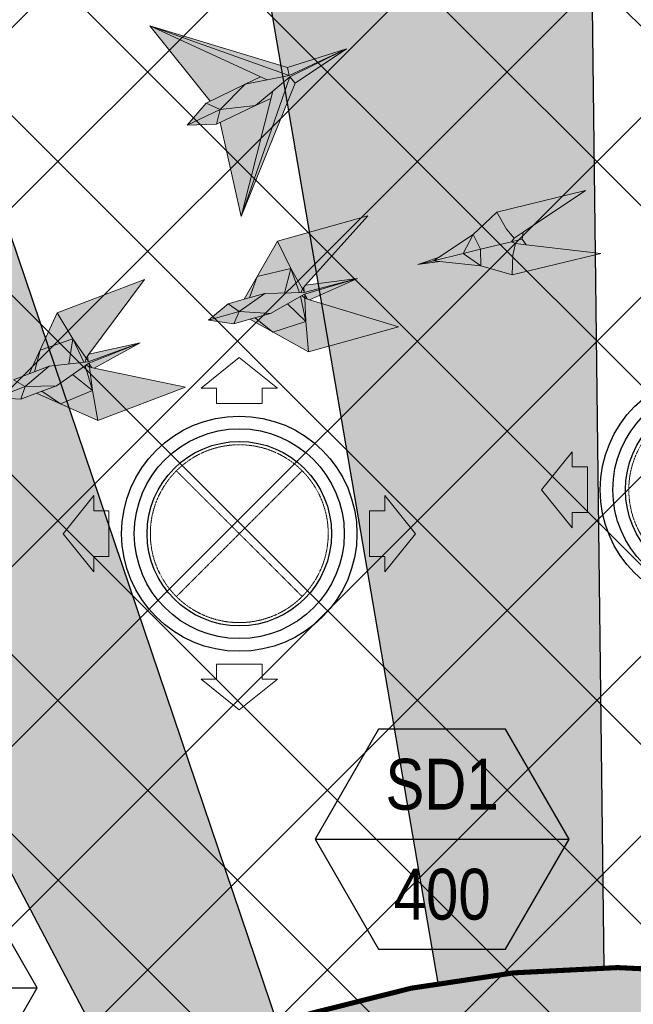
# Model space of a CAD drawing. Header units: millimetres. Extents: x -150 to 72073, y -3152 to 13830.
# Tile 13 of 19: x 9825 to 11032, y 8948 to 10886. Entities that reach past the tile are written whole.
import ezdxf
from ezdxf.enums import TextEntityAlignment as Align

# ---------------------------------------------------------------- set-up
doc = ezdxf.new("R2010")
doc.units = ezdxf.units.MM
doc.linetypes.add('HIDDEN', pattern=[0.375, 0.25, -0.125])
doc.linetypes.add('HIDDENX2', pattern=[19.049999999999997, 12.7, -6.35])
for name, color, linetype, lineweight, true_color in [('A-CEILING-01', 7, 'Continuous', 5, 0xd56ca8), ('A-CEILING-08', 7, 'Continuous', 5, 0xd56ca8), ('ACMV-SA-DUCT', 200, 'Continuous', 20, 0xbf00ff), ('ACMV-SA-FLOW-ARROW', 200, 'Continuous', 20, 0xbf00ff), ('M-MEP-ELLG-LIGHT', 5, 'Continuous', 15, 0x0000ff)]:
    doc.layers.add(name, color=color, linetype=linetype, lineweight=lineweight, true_color=true_color)
doc.layers.add('A-CELING ELEMENT', color=1, linetype='Continuous')
doc.layers.add('Legend', color=7, linetype='Continuous')
doc.layers.add('A-LIGHT', color=1, linetype='Continuous', lineweight=5)
doc.layers.add('ACMV-GRD', color=30, linetype='Continuous', true_color=0xff7f00)
doc.layers.add('RCP LAYOUT', color=9, linetype='Continuous', true_color=0x808080)
doc.styles.add('Arial Narrow', font='ARIALN.TTF')
pattern_1 = [(45, (0, 0), (19.88737822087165, 72.92038680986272), [93.75, -18.75, 0, -18.75])]
pattern_2 = [(45, (0, 0), (13.25825214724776, 48.61359120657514), [62.5, -12.5, 0, -12.5])]

# ---------------------------------------------------------------- blocks, each defined once
blk = doc.blocks.new('XR-CP-DS$0$ceiling element 01')
at = {"layer": 'A-CELING ELEMENT', "lineweight": 5, "true_color": 0x808080, "transparency": 33554687}
h = blk.add_hatch(dxfattribs=at)
h.set_pattern_fill('ANSI36', color=8, scale=300)
h.set_pattern_definition(pattern_1)
h.paths.add_polyline_path([(-425629.7960556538, -157750.8638610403, -0.0391189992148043), (-425655.8835600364, -157707.5139024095), (-427128.7828830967, -158480.5380024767, 0.03926858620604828), (-426963.6398093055, -158744.8594579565)])
h.paths.add_polyline_path([(-427216.4563219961, -158526.5629298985, -0.03923143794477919), (-427344.3603674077, -158225.5587398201), (-431924.0115134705, -159775.1416964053), (-429595.2775805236, -159775.1416964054)])
h.paths.add_polyline_path([(-427146.3193723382, -156679.8695324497, 0.0391675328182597), (-427262.2545382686, -156968.312470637), (-425674.3422246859, -157463.077551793, -0.03857034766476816), (-425655.3807674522, -157416.934810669)])
h.paths.add_polyline_path([(-425704.2367883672, -155604.6640174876, 0.03916753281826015), (-426005.4954178, -155681.3681860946), (-425472.4264763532, -157256.8048403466, -0.03857034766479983), (-425424.1785988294, -157244.1228951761)])
edge = h.paths.add_edge_path()
edge.add_line((-430171.6889873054, -151115.1416964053), (-430279.8110549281, -151115.1416964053))
edge.add_line((-430279.8110549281, -151115.1416964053), (-430279.8110549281, -151215.1416964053))
edge.add_line((-430279.8110549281, -151215.1416964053), (-430479.8110549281, -151215.1416964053))
edge.add_line((-430479.8110549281, -151215.1416964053), (-430479.8110549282, -151115.1416964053))
edge.add_line((-430479.8110549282, -151115.1416964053), (-430629.8110549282, -151115.1416964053))
edge.add_line((-430629.8110549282, -151115.1416964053), (-430629.8110549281, -150665.1416964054))
edge.add_line((-430629.8110549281, -150665.1416964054), (-432321.8110549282, -150665.1416964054))
edge.add_line((-432321.8110549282, -150665.1416964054), (-432321.8110549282, -150772.8768388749))
edge.add_line((-432321.8110549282, -150772.8768388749), (-426859.3146182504, -156104.6393870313))
edge.add_arc((-425365.2292909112, -157562.2543938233), 2087.326633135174, 126.73773769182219, 135.7078933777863, ccw=False)
edge.add_line((-426613.7701964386, -155889.5087225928), (-430171.6889873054, -151115.1416964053))
edge = h.paths.add_edge_path()
edge.add_line((-424199.8110549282, -150665.1416964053), (-424199.8110549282, -151115.1416964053))
edge.add_line((-424199.8110549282, -151115.1416964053), (-424349.8110549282, -151115.1416964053))
edge.add_line((-424349.8110549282, -151115.1416964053), (-424349.8110549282, -151215.1416964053))
edge.add_line((-424349.8110549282, -151215.1416964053), (-424444.6385716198, -151215.1416964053))
edge.add_line((-424444.6385716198, -151215.1416964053), (-425069.6001909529, -155495.9688596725))
edge.add_arc((-425365.2292909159, -157562.254393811), 2087.326633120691, 72.8717844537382, 81.8577931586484, ccw=False)
edge.add_line((-424750.4886915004, -155567.5046679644), (-423223.0070040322, -150665.1416964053))
edge.add_line((-423223.0070040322, -150665.1416964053), (-424199.8110549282, -150665.1416964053))
h.paths.add_polyline_path([(-424567.6847267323, -153182.9153720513), (-424331.6847267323, -153182.9119419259), (-424331.6847267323, -153418.9119419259), (-424567.6847267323, -153418.9153720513)], flags=16)
h = blk.add_hatch(dxfattribs=at)
h.set_pattern_fill('ANSI36', color=8, scale=300)
h.set_pattern_definition(pattern_1)
h.paths.add_polyline_path([(-426846.1435547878, -159033.2490968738, -0.03623855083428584), (-427043.0147101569, -158804.0146606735), (-428346.1766460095, -159775.1416964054), (-427588.0361543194, -159775.1416964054)])
h.paths.add_polyline_path([(-427423.6492792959, -157908.4329962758, -0.03919721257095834), (-427452.4534480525, -157582.9375083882), (-432321.8110549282, -157641.9041650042), (-432321.8110549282, -158745.1441087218)])
h.paths.add_polyline_path([(-425674.8872644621, -157660.6713751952, -0.03892332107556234), (-425686.337960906, -157611.649022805), (-427325.9197522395, -157891.7282088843, 0.03922765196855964), (-427250.5155660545, -158193.805162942)])
h.paths.add_polyline_path([(-425560.1445762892, -157303.3776282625, -0.03849207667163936), (-425518.0985768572, -157276.7174925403), (-426291.0479729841, -155804.0849076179, 0.03915403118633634), (-426553.9410719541, -155969.7988132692)])
h.paths.add_polyline_path([(-426337.6526150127, -155715.2770382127, -0.03917191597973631), (-426037.6823963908, -155586.2130748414), (-427702.7991701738, -150665.1416964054), (-428988.3555651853, -150665.1416964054)])
h = blk.add_hatch(dxfattribs=at)
h.set_pattern_fill('ANSI36', color=8, scale=200)
h.set_pattern_definition(pattern_2)
h.paths.add_polyline_path([(-427235.6458182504, -156635.7154104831, -0.03915974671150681), (-427068.3038184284, -156355.4115593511), (-432321.8110549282, -152634.8790587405), (-432321.8110549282, -154121.2965607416)])
h.paths.add_polyline_path([(-425454.0885552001, -150665.1416964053), (-426550.291158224, -150665.1416964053), (-425721.8318844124, -155505.6146432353, -0.03927567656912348), (-425395.832461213, -155475.1521156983)])
h.paths.add_polyline_path([(-425690.0529665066, -157561.5841056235, -0.03871886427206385), (-425686.0049243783, -157511.6697011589), (-427331.8014059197, -157271.3950015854, 0.03919283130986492), (-427353.2163287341, -157581.7273886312)], flags=17)
h.paths.add_polyline_path([(-425084.1782011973, -155595.7613539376, 0.03919283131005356), (-425394.6125195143, -155575.8786131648), (-425374.4697466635, -157238.9998530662, -0.03871886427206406), (-425324.4589862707, -157241.5995190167)], flags=17)
h.paths.add_polyline_path([(-423965.7270055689, -156152.8325476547, 0.9965124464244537), (-426776.1454952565, -158963.2510373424), (-425599.8565312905, -157786.9620733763, -0.9002864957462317), (-425184.3894031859, -157294.7662731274), (-424476.1591812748, -156294.7269236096), (-424567.8097006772, -156294.7269236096), (-424567.8097006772, -156058.7269236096), (-424331.8097006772, -156058.7269236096), (-424331.8097006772, -156294.7269236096), (-424476.1591812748, -156294.7269236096), (-425184.3894031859, -157294.7662731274, -0.04219191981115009), (-425141.9877764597, -157329.0933185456)])
h = blk.add_hatch(dxfattribs=at)
h.set_pattern_fill('ANSI36', color=8, scale=300)
h.set_pattern_definition(pattern_1)
h.paths.add_polyline_path([(-432321.8110549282, -155391.8451372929), (-432321.8110549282, -156542.8887234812), (-427430.1208832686, -157257.0410500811, -0.03917149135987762), (-427357.248366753, -156938.7221373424)])
h.paths.add_polyline_path([(-426787.7782644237, -156174.4636618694, 0.03915423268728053), (-426986.8576894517, -156413.0894222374), (-425629.5935314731, -157374.3029805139, -0.03849207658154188), (-425597.5986156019, -157336.1591179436)])
h.paths.add_polyline_path([(-424491.0989594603, -155778.6374362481, 0.03922659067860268), (-424780.5171665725, -155663.8848768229), (-425275.3273764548, -157251.9137619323, -0.03892330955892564), (-425228.2538995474, -157269.7574095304)])
h.paths.add_polyline_path([(-423119.8110549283, -154379.5158906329), (-423119.8110549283, -153004.7907557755), (-424446.3276985, -155688.0739497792, -0.03926858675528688), (-424164.6012359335, -155854.7929017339)])
h.paths.add_polyline_path([(-430497.8097006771, -156058.7269236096), (-430497.8097006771, -156294.7269236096), (-430261.8097006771, -156294.7269236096), (-430261.8097006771, -156058.7269236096)], flags=0)
h.paths.add_polyline_path([(-430497.8097006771, -156058.7269236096), (-430261.8097006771, -156058.7269236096), (-430261.8097006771, -156294.7269236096), (-430497.8097006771, -156294.7269236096)], flags=16)
h = blk.add_hatch(dxfattribs=at)
h.set_pattern_fill('ANSI36', color=8, scale=200)
h.set_pattern_definition(pattern_2)
h.paths.add_polyline_path([(-423965.7270055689, -156152.8325476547), (-423894.2345878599, -156081.3401299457, 0.996645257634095), (-426846.1435547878, -159033.2490968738), (-426776.1454952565, -158963.2510373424, -0.9965124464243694)])
at = {"layer": 'A-CEILING-01', "color": 8, "true_color": 0x808080}
blk.add_lwpolyline([(-426846.1435547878, -159033.2490968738, -0.9966452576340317), (-423894.2345878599, -156081.3401299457)], format="xyb", dxfattribs=at)
at = {"layer": 'A-CELING ELEMENT', "color": 8, "lineweight": -3, "true_color": 0x808080}
for points in [[(-426337.6526150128, -155715.2770382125), (-428988.3555651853, -150665.1416964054)], [(-427702.7991701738, -150665.1416964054), (-426037.6823963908, -155586.2130748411)], [(-425721.8318844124, -155505.6146432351), (-426550.291158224, -150665.1416964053)], [(-425454.0860782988, -150665.3462058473), (-425395.832461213, -155475.1521156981)]]:
    blk.add_lwpolyline(points, dxfattribs=at)
blk = doc.blocks.new('A$Ced31c995')
at = {"layer": 'M-MEP-ELLG-LIGHT', "lineweight": 0, "true_color": 0x808080}
h = blk.add_hatch(color=8, dxfattribs=at)
h.dxf.hatch_style = 1
h.paths.add_polyline_path([(10068.65532005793, -2721.085064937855), (10098.45411527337, -2706.253763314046), (9880.994251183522, -2606.175728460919), (9999.306736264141, -2754.318639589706)], flags=17)
h.paths.add_polyline_path([(10088.77424917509, -2763.067284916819), (10122.5797475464, -2734.866963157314), (10156.38524591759, -2706.66664139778), (10267.50453028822, -2651.603413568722), (10154.82879114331, -2703.786038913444), (10154.82149625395, -2703.749779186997), (10111.81407145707, -2712.402199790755), (10068.65532005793, -2721.085064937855), (10018.9679855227, -2770.708329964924)])
h.paths.add_polyline_path([(10018.96793382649, -2770.708538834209), (9954.383892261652, -2801.658644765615), (10011.71969603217, -2799.993752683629)])
h.paths.add_polyline_path([(10018.96763114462, -2770.708683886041), (10018.9679855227, -2770.708329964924), (9991.60076691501, -2758.011532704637), (9954.383892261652, -2801.658644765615)])
h.paths.add_polyline_path([(10068.65532005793, -2721.085064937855), (9999.306736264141, -2754.318639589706), (9991.600766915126, -2758.011532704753), (10018.9679855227, -2770.708329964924)], flags=17)
h.paths.add_polyline_path([(10088.77424917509, -2763.067284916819), (10018.96848339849, -2770.708275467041), (10018.96793382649, -2770.708538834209), (10011.71969603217, -2799.993752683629)])
h.paths.add_polyline_path([(10119.0025010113, -2749.132131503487), (10088.77424917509, -2763.067284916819), (10019.42566772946, -2796.300858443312), (10060.77569737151, -2981.326124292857)], flags=16)
h.paths.add_polyline_path([(10154.82149625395, -2703.749779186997), (10154.80322339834, -2703.658952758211), (9880.994251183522, -2606.175728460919), (10098.45411527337, -2706.253763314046), (10111.81407145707, -2712.402199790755)])
h.paths.add_polyline_path([(10154.80322339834, -2703.658952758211), (10151.62705867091, -2687.871617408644), (9880.994251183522, -2606.175728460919)])
h.paths.add_polyline_path([(10111.81407145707, -2712.402199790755), (10098.45411527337, -2706.253763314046), (10068.65532005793, -2721.085064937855)], flags=17)
h.paths.add_polyline_path([(10119.0025010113, -2749.132131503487), (10122.5797475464, -2734.866963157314), (10088.77424917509, -2763.067284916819)], flags=16)
h.paths.add_polyline_path([(10156.38524591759, -2706.66664139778), (10122.5797475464, -2734.866963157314), (10119.0025010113, -2749.132131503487), (10060.77569737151, -2981.326124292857)], flags=17)
h.paths.add_polyline_path([(10166.64165349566, -2719.20261018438), (10156.38524591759, -2706.66664139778), (10060.77569737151, -2981.326124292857)])
h.paths.add_polyline_path([(10267.50453028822, -2651.603413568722), (10156.38524591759, -2706.66664139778), (10166.64165349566, -2719.20261018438)])
h.paths.add_polyline_path([(10267.50453028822, -2651.603413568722), (10151.62705867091, -2687.871617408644), (10154.80322339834, -2703.658952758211), (10154.97282285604, -2703.719334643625)], flags=17)
h = blk.add_hatch(color=8, dxfattribs=at)
h.dxf.hatch_style = 1
h.paths.add_polyline_path([(10531.80126730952, -3078.66606343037), (10497.39817895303, -3054.217972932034), (10438.94180444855, -3068.401572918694), (10450.57218520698, -3069.687170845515)])
h.paths.add_polyline_path([(10531.80126730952, -3078.66606343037), (10531.35475548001, -3045.978897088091), (10497.39817895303, -3054.217972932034)])
h.paths.add_polyline_path([(10531.35475548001, -3045.978897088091), (10516.77138494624, -3016.721830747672), (10497.39817895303, -3054.217972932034)])
h.paths.add_polyline_path([(10592.63286955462, -3031.110638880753), (10597.87526777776, -3024.247890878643), (10582.56270543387, -3006.219926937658), (10563.46612848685, -2972.596506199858), (10516.77138494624, -3016.721830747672), (10531.35475548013, -3045.978897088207)])
h.paths.add_polyline_path([(10593.5258932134, -3096.484971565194), (10595.08966904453, -3057.848617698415), (10600.43745947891, -3034.807720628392), (10592.63286955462, -3031.110638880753), (10531.35503860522, -3045.978828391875), (10531.35475548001, -3045.978897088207), (10531.80126730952, -3078.66606343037)])
h.paths.add_polyline_path([(10768.15174782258, -3054.114504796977), (10621.51428596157, -3037.234023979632), (10600.43745947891, -3034.807720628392), (10595.08966904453, -3057.848617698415), (10593.5258932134, -3096.484971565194)])
h.paths.add_polyline_path([(10738.09198309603, -2930.22603943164), (10563.46612848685, -2972.596506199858), (10582.56270543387, -3006.219926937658), (10597.87526777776, -3024.247890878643), (10615.49645130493, -3012.432064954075)])
h.paths.add_polyline_path([(10621.51428596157, -3037.234023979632), (10613.1707136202, -3026.12742791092), (10601.50780181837, -3028.957263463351), (10592.63286955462, -3031.110638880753), (10600.43745947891, -3034.807720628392)])
h.paths.add_polyline_path([(10613.1707136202, -3026.12742791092), (10615.49645130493, -3012.432064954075), (10597.87526777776, -3024.247890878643), (10592.63286955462, -3031.110638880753), (10601.50780181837, -3028.957263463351)])
h.paths.add_polyline_path([(10497.39817895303, -3054.217972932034), (10516.77138494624, -3016.721830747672), (10448.68972527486, -3061.928840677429), (10438.94180444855, -3068.401572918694)])
h.paths.add_polyline_path([(10450.57218520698, -3069.687170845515), (10438.94180444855, -3068.401572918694), (10408.10765127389, -3075.883040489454)])
h.paths.add_polyline_path([(10448.68972527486, -3061.928840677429), (10408.10765127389, -3075.883040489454), (10438.94180444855, -3068.401572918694)])
h = blk.add_hatch(color=8, dxfattribs=at)
h.dxf.hatch_style = 1
h.paths.add_polyline_path([(10370.40940854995, -3198.567571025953), (10195.15380833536, -3145.124656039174), (10186.05879842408, -3142.351199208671), (10187.53464145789, -3188.310135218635), (10192.83398670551, -3248.003260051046)])
h.paths.add_polyline_path([(10187.53464145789, -3188.310135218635), (10122.52193862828, -3208.798361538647), (10192.83398670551, -3248.003260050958)])
h.paths.add_polyline_path([(10151.65307150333, -3153.251847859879), (10118.13441846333, -3172.437709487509), (10088.15516225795, -3180.783713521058), (10122.52193862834, -3208.798361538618), (10187.53464145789, -3188.310135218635)])
h.paths.add_polyline_path([(10177.54398239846, -3138.432056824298), (10151.65307150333, -3153.251847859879), (10187.53464145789, -3188.310135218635)], flags=17)
h.paths.add_polyline_path([(10186.05879842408, -3142.351199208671), (10179.68959896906, -3137.203919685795), (10177.54398239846, -3138.432056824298), (10187.53464145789, -3188.310135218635)], flags=17)
h.paths.add_polyline_path([(10289.58806958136, -3103.509125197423), (10185.17172454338, -3134.065986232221), (10185.13733162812, -3134.08567251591), (10185.94853086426, -3135.502877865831), (10190.57380903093, -3143.728018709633), (10195.15380833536, -3145.124656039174)], flags=17)
h.paths.add_polyline_path([(10185.94853086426, -3135.502877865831), (10186.05879842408, -3142.351199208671), (10190.57380903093, -3143.728018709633)], flags=16)
h.paths.add_polyline_path([(10185.94853086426, -3135.502877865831), (10185.13733162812, -3134.08567251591), (10179.68959896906, -3137.203919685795), (10186.05879842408, -3142.351199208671)], flags=17)
h.paths.add_polyline_path([(10289.58806958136, -3103.509125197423), (10184.36505808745, -3131.313786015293), (10184.36484764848, -3131.304702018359), (10107.1810671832, -3133.092733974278), (10066.61268608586, -3144.386672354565), (10034.9669368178, -3153.196615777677), (9996.137084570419, -3185.203713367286), (10045.92028809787, -3192.541591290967), (10077.56603004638, -3183.731649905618), (10118.13441846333, -3172.437709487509), (10151.65307150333, -3153.251847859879), (10177.54398239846, -3138.432056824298), (10179.68959896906, -3137.203919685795), (10185.17172454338, -3134.065986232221)])
h.paths.add_polyline_path([(10309.66258861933, -2980.362011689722), (10132.08716677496, -3029.797700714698), (10158.39580296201, -3083.641996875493), (10180.88094692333, -3123.752102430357), (10187.23443605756, -3116.677900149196)])
h.paths.add_polyline_path([(10132.08716677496, -3029.797700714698), (10092.14852866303, -3099.695581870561), (10158.39580296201, -3083.641996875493)])
h.paths.add_polyline_path([(10158.39580296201, -3083.641996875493), (10092.14852866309, -3099.695581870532), (10077.20181473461, -3141.438736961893), (10107.1810671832, -3133.092733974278), (10175.61620115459, -3131.507372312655)])
h.paths.add_polyline_path([(10158.39580296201, -3083.641996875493), (10175.61620115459, -3131.507372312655), (10178.08750182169, -3131.450122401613), (10180.88094692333, -3123.752102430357)])
h.paths.add_polyline_path([(10289.58806958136, -3103.509125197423), (10187.23443605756, -3116.677900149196), (10184.04073190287, -3120.233884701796), (10184.34930041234, -3129.669189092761), (10184.32604023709, -3129.629506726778), (10184.36484764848, -3131.304702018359), (10184.40275886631, -3131.303823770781)], flags=17)
h.paths.add_polyline_path([(10184.32604023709, -3129.629506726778), (10180.88094692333, -3123.752102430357), (10178.08750182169, -3131.450122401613), (10184.36484764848, -3131.304702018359)], flags=17)
h.paths.add_polyline_path([(10184.04073190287, -3120.233884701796), (10180.88094692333, -3123.752102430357), (10184.34930041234, -3129.66918909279)], flags=17)
h.paths.add_polyline_path([(10088.15516225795, -3180.783713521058), (10077.56603004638, -3183.731649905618), (10122.52193862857, -3208.798361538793)])
h.paths.add_polyline_path([(10092.14852866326, -3099.695581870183), (10066.61268608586, -3144.386672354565), (10077.20181473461, -3141.438736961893)], flags=17)
h = blk.add_hatch(color=8, dxfattribs=at)
h.dxf.hatch_style = 1
h.paths.add_polyline_path([(9950.912224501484, -3317.483244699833), (9771.520942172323, -3280.208073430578), (9762.211308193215, -3278.273652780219), (9767.862717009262, -3323.907669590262), (9778.571407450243, -3382.871015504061)])
h.paths.add_polyline_path([(9767.862717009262, -3323.907669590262), (9704.98385644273, -3350.226253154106), (9778.571407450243, -3382.871015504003)])
h.paths.add_polyline_path([(9728.940117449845, -3292.259576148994), (9697.306171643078, -3314.415633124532), (9668.210650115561, -3325.454755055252), (9704.983856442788, -3350.226253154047), (9767.862717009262, -3323.907669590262)])
h.paths.add_polyline_path([(9753.375218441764, -3275.145508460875), (9728.940117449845, -3292.259576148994), (9767.862717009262, -3323.907669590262)], flags=17)
h.paths.add_polyline_path([(9762.211308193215, -3278.273652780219), (9755.40018997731, -3273.727241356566), (9753.375218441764, -3275.145508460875), (9767.862717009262, -3323.907669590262)], flags=17)
h.paths.add_polyline_path([(9861.77700153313, -3230.172827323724), (9760.57406325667, -3270.103519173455), (9760.541604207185, -3270.126253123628), (9761.478386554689, -3271.463770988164), (9766.832864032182, -3279.233951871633), (9771.520942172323, -3280.208073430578)], flags=17)
h.paths.add_polyline_path([(9761.478386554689, -3271.463770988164), (9762.211308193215, -3278.273652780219), (9766.832864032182, -3279.233951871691)], flags=16)
h.paths.add_polyline_path([(9761.478386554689, -3271.463770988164), (9760.541604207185, -3270.126253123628), (9755.40018997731, -3273.727241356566), (9762.211308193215, -3278.273652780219)], flags=17)
h.paths.add_polyline_path([(9861.77700153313, -3230.172827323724), (9759.520327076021, -3267.436131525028), (9759.519290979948, -3267.427104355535), (9682.818354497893, -3276.230476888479), (9643.445856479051, -3291.168782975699), (9612.732967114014, -3302.821549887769), (9576.976424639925, -3338.228913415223), (9627.2207842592, -3341.006706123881), (9657.933666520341, -3329.353941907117), (9697.306171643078, -3314.415633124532), (9728.940117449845, -3292.259576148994), (9753.375218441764, -3275.145508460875), (9755.40018997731, -3273.727241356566), (9760.57406325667, -3270.103519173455)])
h.paths.add_polyline_path([(9870.56340734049, -3105.709993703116), (9698.222590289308, -3171.097764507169), (9729.321255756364, -3222.324960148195), (9755.362649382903, -3260.222824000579), (9761.04612067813, -3252.599877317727)])
h.paths.add_polyline_path([(9698.222590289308, -3171.097764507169), (9664.809447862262, -3244.339627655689), (9729.321255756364, -3222.324960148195)])
h.paths.add_polyline_path([(9729.321255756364, -3222.324960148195), (9664.80944786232, -3244.339627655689), (9653.722836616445, -3287.269597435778), (9682.818354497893, -3276.230476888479), (9750.825374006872, -3268.424951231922)])
h.paths.add_polyline_path([(9729.321255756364, -3222.324960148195), (9750.825374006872, -3268.424951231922), (9753.281214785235, -3268.143081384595), (9755.362649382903, -3260.222824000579)])
h.paths.add_polyline_path([(9861.77700153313, -3230.172827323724), (9761.04612067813, -3252.599877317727), (9758.189213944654, -3256.431698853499), (9759.35499704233, -3265.79979008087), (9759.328222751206, -3265.762388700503), (9759.519290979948, -3267.427104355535), (9759.556965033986, -3267.422780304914)], flags=17)
h.paths.add_polyline_path([(9759.328222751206, -3265.762388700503), (9755.362649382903, -3260.222824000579), (9753.281214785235, -3268.143081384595), (9759.519290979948, -3267.427104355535)], flags=17)
h.paths.add_polyline_path([(9758.189213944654, -3256.431698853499), (9755.362649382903, -3260.222824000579), (9759.35499704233, -3265.799790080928)], flags=17)
h.paths.add_polyline_path([(9668.210650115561, -3325.454755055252), (9657.933666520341, -3329.353941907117), (9704.983856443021, -3350.226253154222)])
h.paths.add_polyline_path([(9664.809447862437, -3244.339627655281), (9643.445856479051, -3291.168782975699), (9653.722836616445, -3287.269597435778)], flags=17)
at = {"layer": 'M-MEP-ELLG-LIGHT', "color": 8, "lineweight": 0, "true_color": 0x808080}
for p, q in [((9999.306736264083, -2754.318639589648), (9880.994251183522, -2606.175728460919)), ((9880.994251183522, -2606.175728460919), (10151.62705867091, -2687.871617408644)), ((10111.81407145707, -2712.402199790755), (9880.994251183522, -2606.175728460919)), ((9880.994251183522, -2606.175728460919), (10154.97282285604, -2703.719334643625)), ((10151.62705867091, -2687.871617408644), (10267.50453028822, -2651.603413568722)), ((10154.97282285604, -2703.719334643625), (10267.50453028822, -2651.603413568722)), ((10267.50453028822, -2651.603413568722), (10156.38524591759, -2706.66664139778)), ((10267.50453028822, -2651.603413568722), (10166.64165349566, -2719.20261018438)), ((10151.62705867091, -2687.871617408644), (10154.82149625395, -2703.749779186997)), ((10156.38524591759, -2706.66664139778), (10060.77569737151, -2981.326124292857)), ((10098.45411527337, -2706.253763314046), (10068.65532005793, -2721.085064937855)), ((10068.65532005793, -2721.085064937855), (10111.81407145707, -2712.402199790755)), ((10154.82149625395, -2703.749779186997), (10111.81407145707, -2712.402199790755)), ((10156.38524591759, -2706.66664139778), (10122.5797475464, -2734.866963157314)), ((10166.64165349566, -2719.20261018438), (10156.38524591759, -2706.66664139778)), ((10068.65532005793, -2721.085064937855), (9991.600766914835, -2758.011532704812)), ((10018.9679855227, -2770.708329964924), (10068.65532005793, -2721.085064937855)), ((10166.64165349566, -2719.20261018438), (10060.77569737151, -2981.326124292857)), ((10060.77569737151, -2981.326124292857), (10122.5797475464, -2734.866963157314)), ((10122.5797475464, -2734.866963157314), (10088.77424917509, -2763.067284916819)), ((10088.77424917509, -2763.067284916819), (10119.0025010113, -2749.132131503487)), ((9991.600766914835, -2758.011532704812), (9954.383892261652, -2801.658644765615)), ((9954.383892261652, -2801.658644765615), (10018.96848339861, -2770.708275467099)), ((9991.600766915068, -2758.011532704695), (10018.9679855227, -2770.708329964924)), ((10011.71969603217, -2799.993752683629), (10088.77424917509, -2763.067284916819)), ((10018.9679855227, -2770.708329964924), (10011.71969603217, -2799.993752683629)), ((10088.77424917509, -2763.067284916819), (10018.9679855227, -2770.708329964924)), ((9954.383892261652, -2801.658644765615), (10011.71969603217, -2799.993752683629)), ((10060.77569737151, -2981.326124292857), (10019.42566772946, -2796.300858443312)), ((10738.09198309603, -2930.22603943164), (10563.46612848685, -2972.596506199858)), ((10615.49645130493, -3012.432064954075), (10738.09198309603, -2930.22603943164)), ((10309.66258861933, -2980.362011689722), (10132.08716677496, -3029.797700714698)), ((10187.23443605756, -3116.677900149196), (10309.66258861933, -2980.362011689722)), ((10563.46612848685, -2972.596506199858), (10516.77138494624, -3016.721830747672)), ((10516.77138494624, -3016.721830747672), (10448.68972527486, -3061.928840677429)), ((10615.49645130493, -3012.432064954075), (10597.87526777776, -3024.247890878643)), ((10613.1707136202, -3026.12742791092), (10615.49645130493, -3012.432064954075)), ((10132.08716677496, -3029.797700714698), (10066.61268608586, -3144.386672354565)), ((10531.35503860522, -3045.978828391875), (10592.63286955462, -3031.110638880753)), ((10592.63286955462, -3031.110638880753), (10601.50780181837, -3028.957263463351)), ((10621.51428596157, -3037.234023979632), (10600.43745947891, -3034.807720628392)), ((10601.50780181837, -3028.957263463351), (10613.1707136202, -3026.12742791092)), ((10621.51428596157, -3037.234023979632), (10613.1707136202, -3026.12742791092)), ((10768.15174782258, -3054.114504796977), (10621.51428596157, -3037.234023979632)), ((10408.10765127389, -3075.883040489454), (10448.68972527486, -3061.928840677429)), ((10438.94180444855, -3068.401572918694), (10497.39817895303, -3054.217972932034)), ((10448.68972527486, -3061.928840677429), (10438.94180444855, -3068.401572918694)), ((10497.39817895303, -3054.217972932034), (10531.35503860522, -3045.978828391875)), ((10593.5258932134, -3096.484971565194), (10768.15174782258, -3054.114504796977)), ((10408.10765127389, -3075.883040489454), (10438.94180444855, -3068.401572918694)), ((10450.57218520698, -3069.687170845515), (10408.10765127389, -3075.883040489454)), ((10438.94180444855, -3068.401572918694), (10450.57218520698, -3069.687170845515)), ((10450.57218520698, -3069.687170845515), (10531.80126730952, -3078.66606343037)), ((10531.80126730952, -3078.66606343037), (10593.5258932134, -3096.484971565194)), ((9870.56340734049, -3105.709993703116), (9698.222590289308, -3171.097764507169)), ((9761.04612067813, -3252.599877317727), (9870.56340734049, -3105.709993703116)), ((10184.40275886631, -3131.303823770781), (10289.58806958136, -3103.509125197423)), ((10289.58806958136, -3103.509125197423), (10185.17172454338, -3134.065986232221)), ((10289.58806958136, -3103.509125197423), (10187.23443605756, -3116.677900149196)), ((10195.15380833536, -3145.124656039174), (10289.58806958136, -3103.509125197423)), ((10066.61268608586, -3144.386672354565), (10107.1810671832, -3133.092733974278)), ((10107.1810671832, -3133.092733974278), (10184.40275886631, -3131.303823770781)), ((10185.17172454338, -3134.065986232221), (10118.13441846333, -3172.437709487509)), ((10034.9669368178, -3153.196615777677), (9996.137084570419, -3185.203713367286)), ((10066.61268608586, -3144.386672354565), (10034.9669368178, -3153.196615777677)), ((10370.40940854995, -3198.567571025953), (10195.15380833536, -3145.124656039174)), ((9698.222590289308, -3171.097764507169), (9643.445856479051, -3291.168782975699)), ((9698.222590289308, -3171.097764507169), (9729.321255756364, -3222.324960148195)), ((10118.13441846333, -3172.437709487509), (10077.56603004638, -3183.731649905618)), ((9996.137084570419, -3185.203713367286), (10045.92028809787, -3192.541591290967)), ((10045.92028809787, -3192.541591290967), (10077.56603004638, -3183.731649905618)), ((10077.56603004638, -3183.731649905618), (10192.83398670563, -3248.003260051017)), ((10192.83398670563, -3248.003260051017), (10370.40940854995, -3198.567571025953)), ((9664.80944786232, -3244.339627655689), (9729.321255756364, -3222.324960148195)), ((9729.321255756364, -3222.324960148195), (9721.187659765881, -3271.826628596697)), ((9729.321255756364, -3222.324960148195), (9755.362649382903, -3260.222824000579)), ((9729.321255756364, -3222.324960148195), (9750.825374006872, -3268.424951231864)), ((9759.556965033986, -3267.422780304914), (9861.77700153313, -3230.172827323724)), ((9861.77700153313, -3230.172827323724), (9760.57406325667, -3270.103519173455)), ((9861.77700153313, -3230.172827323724), (9761.04612067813, -3252.599877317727)), ((9771.520942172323, -3280.208073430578), (9861.77700153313, -3230.172827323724)), ((9653.722836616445, -3287.269597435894), (9664.80944786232, -3244.339627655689)), ((9755.362649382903, -3260.222824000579), (9761.04612067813, -3252.599877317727)), ((9682.818354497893, -3276.230476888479), (9759.556965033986, -3267.422780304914)), ((9760.57406325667, -3270.103519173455), (9697.306171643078, -3314.415633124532)), ((9753.281214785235, -3268.143081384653), (9755.362649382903, -3260.222824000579)), ((9753.375218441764, -3275.145508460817), (9767.862717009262, -3323.907669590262)), ((9755.362649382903, -3260.222824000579), (9759.328222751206, -3265.762388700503)), ((9755.40018997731, -3273.727241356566), (9762.211308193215, -3278.273652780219)), ((9759.349280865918, -3265.753855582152), (9758.189213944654, -3256.431698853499)), ((9759.328222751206, -3265.762388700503), (9759.519290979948, -3267.427104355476)), ((9761.478386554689, -3271.463770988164), (9760.541604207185, -3270.126253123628)), ((9762.211308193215, -3278.273652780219), (9761.478386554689, -3271.463770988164)), ((9761.478386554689, -3271.463770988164), (9766.832864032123, -3279.233951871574)), ((9643.445856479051, -3291.168782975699), (9612.732967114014, -3302.821549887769)), ((9643.445856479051, -3291.168782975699), (9682.818354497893, -3276.230476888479)), ((9728.940117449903, -3292.259576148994), (9767.862717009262, -3323.907669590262)), ((9767.862717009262, -3323.907669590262), (9762.211308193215, -3278.273652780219)), ((9762.211308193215, -3278.273652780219), (9771.520942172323, -3280.208073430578)), ((9950.912224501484, -3317.483244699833), (9771.520942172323, -3280.208073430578)), ((9635.719513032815, -3315.941215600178), (9627.2207842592, -3341.006706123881)), ((9627.2207842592, -3341.006706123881), (9657.933666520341, -3329.353941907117)), ((9697.30617164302, -3314.415633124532), (9635.719513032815, -3315.941215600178)), ((9697.306171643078, -3314.415633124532), (9657.933666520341, -3329.353941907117)), ((9657.933666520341, -3329.353941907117), (9778.57140745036, -3382.871015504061)), ((9704.983856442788, -3350.226253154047), (9668.210650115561, -3325.454755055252)), ((9767.862717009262, -3323.907669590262), (9704.983856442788, -3350.226253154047)), ((9778.571407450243, -3382.871015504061), (9767.862717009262, -3323.907669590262)), ((9778.57140745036, -3382.871015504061), (9950.912224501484, -3317.483244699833)), ((9576.976424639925, -3338.228913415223), (9627.2207842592, -3341.006706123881))]:
    blk.add_line(p, q, dxfattribs=at)
for points in [[(10593.5258932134, -3096.484971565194), (10595.08966904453, -3057.848617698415), (10600.43745947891, -3034.807720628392), (10592.63286955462, -3031.110638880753), (10597.87526777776, -3024.247890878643), (10582.56270543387, -3006.219926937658), (10563.46612848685, -2972.596506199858)], [(10497.39817895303, -3054.217972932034), (10531.80126730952, -3078.66606343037), (10531.35475548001, -3045.978897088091), (10516.77138494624, -3016.721830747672), (10497.39817895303, -3054.217972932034)], [(10132.08716677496, -3029.797700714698), (10158.39580296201, -3083.641996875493), (10180.88094692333, -3123.752102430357), (10187.23443605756, -3116.677900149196)], [(10077.20181473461, -3141.43873696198), (10092.14852866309, -3099.695581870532), (10158.39580296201, -3083.641996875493), (10175.61620115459, -3131.507372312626)], [(10158.39580296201, -3083.641996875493), (10145.79191302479, -3132.198278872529)], [(10034.9669368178, -3153.196615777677), (10056.66441014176, -3168.353349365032), (10107.1810671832, -3133.092733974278)], [(10177.54398239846, -3138.43205682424), (10187.53464145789, -3188.310135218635), (10122.52193862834, -3208.798361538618), (10088.15516225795, -3180.783713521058)], [(10178.08750182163, -3131.450122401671), (10180.88094692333, -3123.752102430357), (10184.32604023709, -3129.629506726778), (10184.36484764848, -3131.304702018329)], [(10179.68959896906, -3137.203919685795), (10186.05879842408, -3142.351199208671), (10185.94853086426, -3135.502877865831), (10185.13733162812, -3134.08567251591)], [(10184.34778741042, -3129.622925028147), (10184.04073190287, -3120.233884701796)], [(10185.94853086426, -3135.502877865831), (10190.57380903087, -3143.728018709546)], [(10151.65307150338, -3153.251847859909), (10187.53464145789, -3188.310135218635)], [(10192.83398670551, -3248.003260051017), (10187.53464145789, -3188.310135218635), (10186.05879842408, -3142.351199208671), (10195.15380833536, -3145.124656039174)], [(9996.137084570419, -3185.203713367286), (10056.66441014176, -3168.353349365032)], [(10118.13441846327, -3172.437709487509), (10056.66441014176, -3168.353349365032), (10045.92028809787, -3192.541591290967)], [(9612.732967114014, -3302.821549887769), (9635.719513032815, -3315.941215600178), (9682.818354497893, -3276.230476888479)], [(9576.976424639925, -3338.228913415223), (9635.719513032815, -3315.941215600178)]]:
    blk.add_lwpolyline(points, dxfattribs=at)
blk = doc.blocks.new('A$C256bf26b')
at = {"layer": 'A-CEILING-01', "true_color": 0x808080}
h = blk.add_hatch(dxfattribs=at)
h.set_pattern_fill('ANSI37', color=8, scale=2000)
h.set_pattern_definition([(45, (0, 0), (-176.7766952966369, 176.7766952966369), []), (135, (0, 0), (-176.7766952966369, -176.7766952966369), [])])
edge = h.paths.add_edge_path()
edge.add_line((17350.00000000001, 13380.00000000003), (12020.00000000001, 13380))
edge.add_line((12020.00000000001, 13380), (12020, 13280.00000000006))
edge.add_line((12020, 13280.00000000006), (11820.00000000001, 13280))
edge.add_line((11820.00000000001, 13280), (11820.00000000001, 13380.00000000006))
edge.add_line((11820.00000000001, 13380.00000000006), (6090, 13380.00000000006))
edge.add_line((6090, 13380.00000000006), (6090, 13280.00000000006))
edge.add_line((6090, 13280.00000000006), (5890.000000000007, 13280.00000000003))
edge.add_line((5890.000000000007, 13280.00000000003), (5890, 13380.00000000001))
edge.add_line((5890, 13380.00000000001), (350.0000000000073, 13380))
edge.add_line((350.0000000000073, 13380), (200.0000000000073, 13380))
edge.add_line((200.0000000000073, 13380), (200.0000000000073, 4520))
edge.add_line((200.0000000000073, 4520), (650.0000000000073, 4520))
edge.add_line((650.0000000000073, 4520), (649.9999999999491, 4220.000000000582))
edge.add_line((649.9999999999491, 4220.000000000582), (200.0000000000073, 4220.000000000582))
edge.add_line((200.0000000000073, 4220.000000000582), (200.0000000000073, 3270))
edge.add_line((200.0000000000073, 3270), (3945.000000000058, 3270))
edge.add_line((3945.000000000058, 3270), (3945.000000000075, 3919.999999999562))
edge.add_line((3945.000000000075, 3919.999999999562), (6135.000000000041, 3919.999999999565))
edge.add_line((6135.000000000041, 3919.999999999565), (6135.000000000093, 3269.999999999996))
edge.add_line((6135.000000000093, 3269.999999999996), (9805, 3270))
edge.add_line((9805, 3270), (9805.000000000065, 3070))
edge.add_line((9805.000000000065, 3070), (10125.70100277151, 3069.999999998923))
edge.add_line((10125.70100277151, 3069.999999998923), (10125.70100277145, 3422.999999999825))
edge.add_line((10125.70100277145, 3422.999999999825), (11242.06117950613, 4539.36017673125))
edge.add_line((11242.06117950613, 4539.36017673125), (10770.12626584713, 5011.295090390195))
edge.add_line((10770.12626584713, 5011.295090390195), (11904.41558772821, 6145.584412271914))
edge.add_line((11904.41558772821, 6145.584412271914), (14298.8311754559, 8540.00000000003))
edge.add_line((14298.8311754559, 8540.00000000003), (14449.99999999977, 8540.00000000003))
edge.add_line((14449.99999999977, 8540.00000000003), (14449.99999999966, 9620))
edge.add_line((14449.99999999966, 9620), (14449.99999999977, 12330.00000000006))
edge.add_arc((15199.99999999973, 12330.0000000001), 749.99999999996, 89.9999999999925, 180.0000000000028, ccw=False)
edge.add_line((15199.99999999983, 13080.00000000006), (17349.99999999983, 13080.00000000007))
edge.add_line((17349.99999999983, 13080.00000000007), (17350.00000000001, 13380.00000000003))
h.paths.add_polyline_path([(5890.12632819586, 11294.22803941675), (6090.124973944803, 11294.22803941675), (6090.124973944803, 11094.22117916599), (5890.12632819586, 11094.22117916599)], flags=16)
h.paths.add_polyline_path([(5890.12632819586, 9330), (6090.124973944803, 9330), (6090.124973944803, 9129.993139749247), (5890.12632819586, 9129.993139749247)], flags=16)
h.paths.add_polyline_path([(5890.001354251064, 8418.414772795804), (6090.000000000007, 8418.414772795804), (6090.000000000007, 8218.407912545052), (5890.001354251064, 8218.407912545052)], flags=16)
h.paths.add_polyline_path([(5890.000000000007, 6030), (6089.99864574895, 6030), (6089.99864574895, 5829.993139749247), (5890.000000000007, 5829.993139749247)], flags=16)
h.paths.add_polyline_path([(11820.00135425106, 8418.414772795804), (12020.00000000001, 8418.414772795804), (12020.00000000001, 8218.407912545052), (11820.00135425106, 8218.407912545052)], flags=16)
h.paths.add_polyline_path([(11820.00000000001, 9330), (12019.99864574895, 9330), (12019.99864574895, 9129.993139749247), (11820.00000000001, 9129.993139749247)], flags=16)
h.paths.add_polyline_path([(11820.12632819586, 11294.22803941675), (12020.1249739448, 11294.22803941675), (12020.1249739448, 11094.22117916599), (11820.12632819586, 11094.22117916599)], flags=16)
at = {"layer": 'M-MEP-ELLG-LIGHT', "color": 8, "linetype": 'HIDDENX2', "true_color": 0x808080, "const_width": 10}
blk.add_lwpolyline([(12475.57646706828, 8413.801566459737, 0.9966452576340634), (9523.667500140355, 5461.892599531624, 1)], format="xyb", dxfattribs=at)
at = {"layer": 'A-CEILING-08', "color": 8, "lineweight": 0, "true_color": 0x808080}
blk.add_blockref('XR-CP-DS$0$ceiling element 01', (436369.8110549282, 164495.1416964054), dxfattribs=at)
at = {"layer": 'A-LIGHT', "color": 8, "true_color": 0x808080}
blk.add_blockref('A$Ced31c995', (200.0000000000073, 13480), dxfattribs=at)
blk = doc.blocks.new('SA-RCD-350')
at = {"layer": 'ACMV-GRD'}
for radius in [231.5, 206.5, 181.5]:
    blk.add_circle((0, 0), radius, dxfattribs=at)
at = {"layer": 'ACMV-SA-DUCT', "linetype": 'HIDDEN'}
for p, q in [((-123.7436867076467, 123.7436867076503), (123.7436867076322, -123.743686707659)), ((123.7436867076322, 123.7436867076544), (-123.7436867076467, -123.7436867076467))]:
    blk.add_line(p, q, dxfattribs=at)
blk.add_circle((0, 0), 175, dxfattribs=at)
at = {"layer": 'ACMV-SA-FLOW-ARROW'}
for points in [[(0, 346.5), (-75, 286.5), (-45, 286.5), (-45, 256.5), (45, 256.5), (45, 286.5), (75, 286.5), (0, 346.5)], [(-346.5, 0), (-286.5, 75), (-286.5, 45), (-256.5, 45), (-256.5, -45), (-286.5, -45), (-286.5, -75), (-346.5, 0)], [(346.5, 0), (286.5, 75), (286.5, 45), (256.5, 45), (256.5, -45), (286.5, -45), (286.5, -75), (346.5, 0)], [(0, -346.5), (-75, -286.5), (-45, -286.5), (-45, -256.5), (45, -256.5), (45, -286.5), (75, -286.5), (0, -346.5)]]:
    blk.add_lwpolyline(points, dxfattribs=at)
blk = doc.blocks.new('AIR Terminal Tag')
at = {"layer": 'Legend'}
blk.add_line((-250, 0), (250, 0), dxfattribs=at)
blk.add_lwpolyline([(-125, 216.5063509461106), (-250, 0), (-125, -216.5063509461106), (125, -216.5063509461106), (250, 0), (125, 216.5063509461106)], close=True, dxfattribs=at)
at = {"layer": 'Legend', "style": 'Arial Narrow'}
for tag, p in [('AIR_TERMINAL_TYPE_NUMBER', (0, 108.2531754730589)), ('CFM', (0, -108.2531754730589))]:
    blk.add_attdef(tag, text='', height=100, dxfattribs=at).set_placement(p, align=Align.MIDDLE_CENTER)

msp = doc.modelspace()

# ---------------------------------------------------------------- block references
at = {"layer": 'ACMV-GRD'}
for p in [(11198.24277732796, 9960.639636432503), (10256.81610075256, 9874.26205243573)]:
    msp.add_blockref('SA-RCD-350', p, dxfattribs=at)
at = {"layer": 'Legend'}
for p, values in [((10655.89020706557, 9272.913931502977), {'CFM': '400', 'AIR_TERMINAL_TYPE_NUMBER': 'SD1'}), ((9609.411177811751, 8980.290540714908), {'CFM': '375', 'AIR_TERMINAL_TYPE_NUMBER': 'SD1'})]:
    msp.add_blockref('AIR Terminal Tag', p, dxfattribs=at).add_auto_attribs(values)
at = {"layer": 'RCP LAYOUT'}
msp.add_blockref('A$C256bf26b', (0, 0), dxfattribs=at)

doc.saveas('drawing.dxf')
